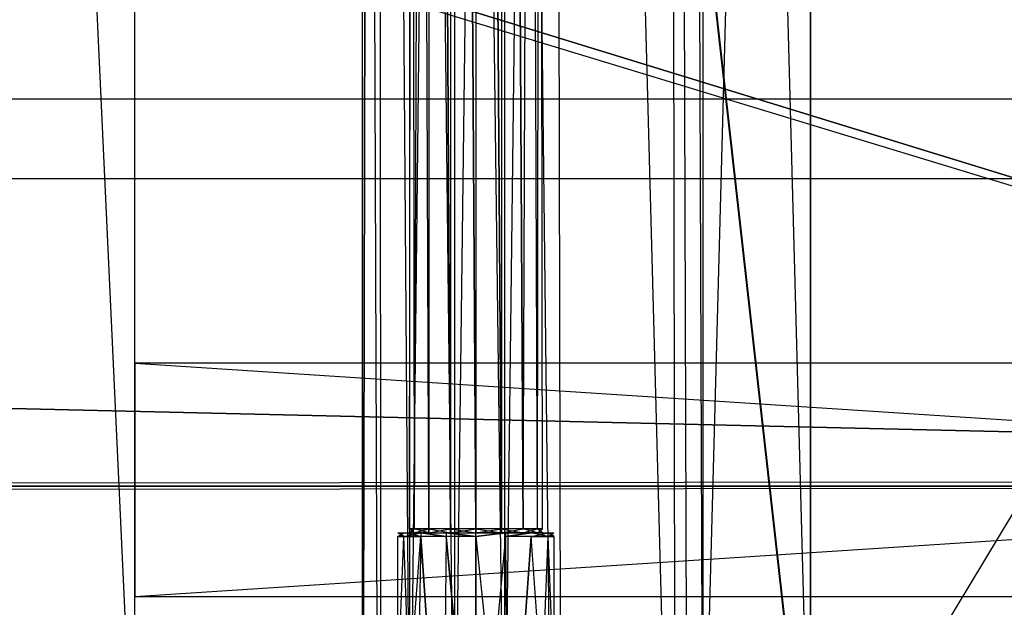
# Model space of a CAD drawing. Extents: x 0 to 1.2, y -0.5 to 0.
# Tile 28 of 40: x 0.8796 to 0.9597, y -0.4608 to -0.413. Entities that reach past the tile are written whole.
import ezdxf

# ---------------------------------------------------------------- set-up
doc = ezdxf.new("R2010")
doc.units = 0
for name, color, linetype in [('L10_KORPUS_LEGATO_TV_X_2920__Y_', 7, 'CONTINUOUS'), ('L22_PLATTE_LEGATO_0_N_B21500___', 7, 'CONTINUOUS'), ('L2_KORPUS_LEGATO_BO_X_11620__Y_', 7, 'CONTINUOUS'), ('L41_DRAWERBOX_LEGATO_REL_6_X_36', 7, 'CONTINUOUS'), ('L43_DRAWERBOX_LEGATO_REL_4_X_13', 7, 'CONTINUOUS'), ('L44_DRAWERBOX_LEGATO_REL_3_X_19', 7, 'CONTINUOUS'), ('L4_KORPUS_LEGATO_3_N_B21500____', 7, 'CONTINUOUS'), ('L50_DRAWERBOX_LEGATO_NOR_4_X_36', 7, 'CONTINUOUS'), ('L53_DRAWERBOX_LEGATO_NOR_1_X_19', 7, 'CONTINUOUS'), ('L7_KORPUS_LEGATO_0_N_B21500____', 7, 'CONTINUOUS'), ('L9_KORPUS_LEGATO_MS_X_190__Y_40', 7, 'CONTINUOUS')]:
    doc.layers.add(name, color=color, linetype=linetype)

msp = doc.modelspace()

# ---------------------------------------------------------------- linework, layer by layer
at = {"layer": 'L10_KORPUS_LEGATO_TV_X_2920__Y_', "color": 8}
for points, invisible_edges in [([(0.889, -0.440937, 0.37), (0.889, -0.459937, 0.3), (0.889, -0.459937, 0.37), (0.889, -0.440937, 0.37)], 13), ([(0.889, -0.459937, 0.3), (0.889, -0.440937, 0.37), (0.889, -0.440937, 0.3), (0.889, -0.459937, 0.3)], 14), ([(0.889, -0.440937, 0.37), (1.181, -0.440937, 0.3), (0.889, -0.440937, 0.3), (0.889, -0.440937, 0.37)], 13), ([(1.181, -0.440937, 0.3), (0.889, -0.440937, 0.37), (1.181, -0.440937, 0.37), (1.181, -0.440937, 0.3)], 14), ([(1.181, -0.440937, 0.3), (0.889, -0.459937, 0.3), (0.889, -0.440937, 0.3), (1.181, -0.440937, 0.3)], 13), ([(0.889, -0.459937, 0.3), (1.181, -0.440937, 0.3), (1.181, -0.459937, 0.3), (0.889, -0.459937, 0.3)], 14), ([(1.181, -0.459937, 0.37), (0.889, -0.440937, 0.37), (0.889, -0.459937, 0.37), (1.181, -0.459937, 0.37)], 13), ([(0.889, -0.440937, 0.37), (1.181, -0.459937, 0.37), (1.181, -0.440937, 0.37), (0.889, -0.440937, 0.37)], 14), ([(1.181, -0.459937, 0.3), (0.889, -0.459937, 0.37), (0.889, -0.459937, 0.3), (1.181, -0.459937, 0.3)], 13), ([(0.889, -0.459937, 0.37), (1.181, -0.459937, 0.3), (1.181, -0.459937, 0.37), (0.889, -0.459937, 0.37)], 14)]:
    msp.add_3dface(points, dxfattribs=dict(at, invisible_edges=invisible_edges))
at = {"layer": 'L22_PLATTE_LEGATO_0_N_B21500___', "color": 8}
for points, invisible_edges in [([(0.907708, -0.409596, 0.55), (1.199336, -0.499312, 0.55), (0.907708, -0.000599, 0.55), (0.907708, -0.409596, 0.55)], 10), ([(0.907708, -0.000599, 0.55), (1.199336, -0.499312, 0.55), (0.907902, -0.000599, 0.55), (0.907708, -0.000599, 0.55)], 13), ([(0.907902, -0.000599, 0.55), (1.199336, -0.499312, 0.55), (1.198906, -0.00063, 0.55), (0.907902, -0.000599, 0.55)], 14), ([(1.149194, -0.45042, 0.510205), (0.908034, -0.395145, 0.510205), (0.908295, -0.000515, 0.510205), (1.149194, -0.45042, 0.510205)], 13), ([(1.149194, -0.45042, 0.510205), (0.908295, -0.000515, 0.510205), (1.149808, -0.000515, 0.510205), (1.149194, -0.45042, 0.510205)], 10), ([(0.907325, -0.395145, 0.510205), (0.600121, -0.45042, 0.510205), (0.600121, -0.395145, 0.510205), (0.907325, -0.395145, 0.510205)], 10), ([(0.600121, -0.45042, 0.510205), (0.907325, -0.395145, 0.510205), (1.149194, -0.45042, 0.510205), (0.600121, -0.45042, 0.510205)], 13), ([(1.149194, -0.45042, 0.510205), (0.907325, -0.395145, 0.510205), (0.908034, -0.395145, 0.510205), (1.149194, -0.45042, 0.510205)], 10), ([(0.907708, -0.410479, 0.55), (1.199336, -0.499312, 0.55), (0.907708, -0.409596, 0.55), (0.907708, -0.410479, 0.55)], 13), ([(0.907519, -0.499312, 0.55), (0.600121, -0.410479, 0.55), (0.600121, -0.499312, 0.55), (0.907519, -0.499312, 0.55)], 13), ([(0.600121, -0.410479, 0.55), (0.907519, -0.499312, 0.55), (0.907325, -0.410479, 0.55), (0.600121, -0.410479, 0.55)], 10), ([(0.907325, -0.410479, 0.55), (0.907519, -0.499312, 0.55), (0.907708, -0.410479, 0.55), (0.907325, -0.410479, 0.55)], 13), ([(0.907708, -0.410479, 0.55), (0.907519, -0.499312, 0.55), (1.199336, -0.499312, 0.55), (0.907708, -0.410479, 0.55)], 10), ([(1.149194, -0.45042, 0.510205), (0.600121, -0.450935, 0.510205), (0.600121, -0.45042, 0.510205), (1.149194, -0.45042, 0.510205)], 13), ([(0.600121, -0.450935, 0.510205), (1.149194, -0.45042, 0.510205), (1.149194, -0.450935, 0.510205), (0.600121, -0.450935, 0.510205)], 14), ([(1.149194, -0.450935, 0.510205), (0.600121, -0.451451, 0.510552), (0.600121, -0.450935, 0.510205), (1.149194, -0.450935, 0.510205)], 13), ([(0.600121, -0.451451, 0.510552), (1.149194, -0.450935, 0.510205), (1.149715, -0.451451, 0.510552), (0.600121, -0.451451, 0.510552)], 14), ([(1.149715, -0.451451, 0.510552), (0.600121, -0.499768, 0.543077), (0.600121, -0.451451, 0.510552), (1.149715, -0.451451, 0.510552)], 13), ([(0.600121, -0.499768, 0.543077), (1.149715, -0.451451, 0.510552), (1.198595, -0.499768, 0.543077), (0.600121, -0.499768, 0.543077)], 14)]:
    msp.add_3dface(points, dxfattribs=dict(at, invisible_edges=invisible_edges))
at = {"layer": 'L2_KORPUS_LEGATO_BO_X_11620__Y_', "color": 8}
for points, invisible_edges in [([(1.181, -0.479437, 0.02), (0.019, -0.069937, 0.02), (0.019, -0.479437, 0.02), (1.181, -0.479437, 0.02)], 13), ([(0.019, -0.069937, 0.02), (1.181, -0.479437, 0.02), (1.181, -0.069937, 0.02), (0.019, -0.069937, 0.02)], 14), ([(1.181, -0.069937, 0.001), (0.019, -0.479437, 0.001), (0.019, -0.069937, 0.001), (1.181, -0.069937, 0.001)], 13), ([(0.019, -0.479437, 0.001), (1.181, -0.069937, 0.001), (1.181, -0.479437, 0.001), (0.019, -0.479437, 0.001)], 14)]:
    msp.add_3dface(points, dxfattribs=dict(at, invisible_edges=invisible_edges))
at = {"layer": 'L41_DRAWERBOX_LEGATO_REL_6_X_36', "color": 8}
for points, invisible_edges in [([(0.943985, -0.480937, 0.032), (0.9075, -0.156937, 0.032), (0.9075, -0.480937, 0.032), (0.943985, -0.480937, 0.032)], 13), ([(0.9075, -0.156937, 0.032), (0.943985, -0.480937, 0.032), (0.943985, -0.156937, 0.032), (0.9075, -0.156937, 0.032)], 14), ([(0.9075, -0.156937, 0.032), (0.908786, -0.480937, 0.10758), (0.9075, -0.480937, 0.032), (0.9075, -0.156937, 0.032)], 13), ([(0.908786, -0.480937, 0.10758), (0.9075, -0.156937, 0.032), (0.908786, -0.156937, 0.10758), (0.908786, -0.480937, 0.10758)], 14), ([(0.908786, -0.156937, 0.10758), (0.909033, -0.480937, 0.110955), (0.908786, -0.480937, 0.10758), (0.908786, -0.156937, 0.10758)], 13), ([(0.909033, -0.480937, 0.110955), (0.908786, -0.156937, 0.10758), (0.909033, -0.156937, 0.110955), (0.909033, -0.480937, 0.110955)], 14), ([(0.909033, -0.156937, 0.110955), (0.91138, -0.480937, 0.114232), (0.909033, -0.480937, 0.110955), (0.909033, -0.156937, 0.110955)], 13), ([(0.91138, -0.480937, 0.114232), (0.909033, -0.156937, 0.110955), (0.91138, -0.156937, 0.114232), (0.91138, -0.480937, 0.114232)], 14), ([(0.91138, -0.156937, 0.114232), (0.915026, -0.480937, 0.115948), (0.91138, -0.480937, 0.114232), (0.91138, -0.156937, 0.114232)], 13), ([(0.915026, -0.480937, 0.115948), (0.91138, -0.156937, 0.114232), (0.915026, -0.156937, 0.115948), (0.915026, -0.480937, 0.115948)], 14), ([(0.915026, -0.156937, 0.115948), (0.919089, -0.480937, 0.115998), (0.915026, -0.480937, 0.115948), (0.915026, -0.156937, 0.115948)], 13), ([(0.919089, -0.480937, 0.115998), (0.915026, -0.156937, 0.115948), (0.919089, -0.156937, 0.115998), (0.919089, -0.480937, 0.115998)], 14), ([(0.919089, -0.156937, 0.115998), (0.922928, -0.480937, 0.114666), (0.919089, -0.480937, 0.115998), (0.919089, -0.156937, 0.115998)], 13), ([(0.922928, -0.480937, 0.114666), (0.919089, -0.156937, 0.115998), (0.922928, -0.156937, 0.114666), (0.922928, -0.480937, 0.114666)], 14), ([(0.922928, -0.156937, 0.114666), (0.92368, -0.480937, 0.113598), (0.922928, -0.480937, 0.114666), (0.922928, -0.156937, 0.114666)], 13), ([(0.92368, -0.480937, 0.113598), (0.922928, -0.156937, 0.114666), (0.92368, -0.156937, 0.113598), (0.92368, -0.480937, 0.113598)], 14), ([(0.92368, -0.156937, 0.113598), (0.932389, -0.480937, 0.060646), (0.92368, -0.480937, 0.113598), (0.92368, -0.156937, 0.113598)], 13), ([(0.932389, -0.480937, 0.060646), (0.92368, -0.156937, 0.113598), (0.932389, -0.156937, 0.060646), (0.932389, -0.480937, 0.060646)], 14), ([(0.932389, -0.156937, 0.060646), (0.93297, -0.480937, 0.058607), (0.932389, -0.480937, 0.060646), (0.932389, -0.156937, 0.060646)], 13), ([(0.93297, -0.480937, 0.058607), (0.932389, -0.156937, 0.060646), (0.93297, -0.156937, 0.058607), (0.93297, -0.480937, 0.058607)], 14), ([(0.93297, -0.156937, 0.058607), (0.933933, -0.480937, 0.056719), (0.93297, -0.480937, 0.058607), (0.93297, -0.156937, 0.058607)], 13), ([(0.933933, -0.480937, 0.056719), (0.93297, -0.156937, 0.058607), (0.933933, -0.156937, 0.056719), (0.933933, -0.480937, 0.056719)], 14), ([(0.933933, -0.156937, 0.056719), (0.935241, -0.480937, 0.055052), (0.933933, -0.480937, 0.056719), (0.933933, -0.156937, 0.056719)], 13), ([(0.935241, -0.480937, 0.055052), (0.933933, -0.156937, 0.056719), (0.935241, -0.156937, 0.055052), (0.935241, -0.480937, 0.055052)], 14), ([(0.935241, -0.156937, 0.055052), (0.943985, -0.480937, 0.048743), (0.935241, -0.480937, 0.055052), (0.935241, -0.156937, 0.055052)], 13), ([(0.943985, -0.480937, 0.048743), (0.935241, -0.156937, 0.055052), (0.943985, -0.156937, 0.048743), (0.943985, -0.480937, 0.048743)], 14), ([(0.943985, -0.156937, 0.048743), (0.943985, -0.480937, 0.032), (0.943985, -0.480937, 0.048743), (0.943985, -0.156937, 0.048743)], 13), ([(0.943985, -0.480937, 0.032), (0.943985, -0.156937, 0.048743), (0.943985, -0.156937, 0.032), (0.943985, -0.480937, 0.032)], 14)]:
    msp.add_3dface(points, dxfattribs=dict(at, invisible_edges=invisible_edges))
at = {"layer": 'L43_DRAWERBOX_LEGATO_REL_4_X_13', "color": 8}
for points, invisible_edges in [([(0.911331, -0.144461, 0.1666), (0.911743, -0.454424, 0.168674), (0.911331, -0.454424, 0.1666), (0.911331, -0.144461, 0.1666)], 13), ([(0.911743, -0.454424, 0.168674), (0.911331, -0.144461, 0.1666), (0.911743, -0.144461, 0.168674), (0.911743, -0.454424, 0.168674)], 14), ([(0.911743, -0.144461, 0.164526), (0.911331, -0.454424, 0.1666), (0.911743, -0.454424, 0.164526), (0.911743, -0.144461, 0.164526)], 13), ([(0.911331, -0.454424, 0.1666), (0.911743, -0.144461, 0.164526), (0.911331, -0.144461, 0.1666), (0.911331, -0.454424, 0.1666)], 14), ([(0.911743, -0.144461, 0.168674), (0.912918, -0.454424, 0.170432), (0.911743, -0.454424, 0.168674), (0.911743, -0.144461, 0.168674)], 13), ([(0.912918, -0.454424, 0.170432), (0.911743, -0.144461, 0.168674), (0.912918, -0.144461, 0.170432), (0.912918, -0.454424, 0.170432)], 14), ([(0.912918, -0.144461, 0.162768), (0.911743, -0.454424, 0.164526), (0.912918, -0.454424, 0.162768), (0.912918, -0.144461, 0.162768)], 13), ([(0.911743, -0.454424, 0.164526), (0.912918, -0.144461, 0.162768), (0.911743, -0.144461, 0.164526), (0.911743, -0.454424, 0.164526)], 14), ([(0.912918, -0.144461, 0.170432), (0.914676, -0.454424, 0.171607), (0.912918, -0.454424, 0.170432), (0.912918, -0.144461, 0.170432)], 13), ([(0.914676, -0.454424, 0.171607), (0.912918, -0.144461, 0.170432), (0.914676, -0.144461, 0.171607), (0.914676, -0.454424, 0.171607)], 14), ([(0.914676, -0.454424, 0.161593), (0.912918, -0.144461, 0.162768), (0.912918, -0.454424, 0.162768), (0.914676, -0.454424, 0.161593)], 13), ([(0.912918, -0.144461, 0.162768), (0.914676, -0.454424, 0.161593), (0.914676, -0.144461, 0.161593), (0.912918, -0.144461, 0.162768)], 14), ([(0.914676, -0.144461, 0.171607), (0.91675, -0.454424, 0.172019), (0.914676, -0.454424, 0.171607), (0.914676, -0.144461, 0.171607)], 13), ([(0.91675, -0.454424, 0.172019), (0.914676, -0.144461, 0.171607), (0.91675, -0.144461, 0.172019), (0.91675, -0.454424, 0.172019)], 14), ([(0.91675, -0.454424, 0.161181), (0.914676, -0.144461, 0.161593), (0.914676, -0.454424, 0.161593), (0.91675, -0.454424, 0.161181)], 13), ([(0.914676, -0.144461, 0.161593), (0.91675, -0.454424, 0.161181), (0.91675, -0.144461, 0.161181), (0.914676, -0.144461, 0.161593)], 14), ([(0.918824, -0.454424, 0.161593), (0.91675, -0.144461, 0.161181), (0.91675, -0.454424, 0.161181), (0.918824, -0.454424, 0.161593)], 13), ([(0.91675, -0.144461, 0.161181), (0.918824, -0.454424, 0.161593), (0.918824, -0.144461, 0.161593), (0.91675, -0.144461, 0.161181)], 14), ([(0.91675, -0.144461, 0.172019), (0.918824, -0.454424, 0.171607), (0.91675, -0.454424, 0.172019), (0.91675, -0.144461, 0.172019)], 13), ([(0.918824, -0.454424, 0.171607), (0.91675, -0.144461, 0.172019), (0.918824, -0.144461, 0.171607), (0.918824, -0.454424, 0.171607)], 14), ([(0.920582, -0.454424, 0.162768), (0.918824, -0.144461, 0.161593), (0.918824, -0.454424, 0.161593), (0.920582, -0.454424, 0.162768)], 13), ([(0.918824, -0.144461, 0.161593), (0.920582, -0.454424, 0.162768), (0.920582, -0.144461, 0.162768), (0.918824, -0.144461, 0.161593)], 14), ([(0.918824, -0.144461, 0.171607), (0.920582, -0.454424, 0.170432), (0.918824, -0.454424, 0.171607), (0.918824, -0.144461, 0.171607)], 13), ([(0.920582, -0.454424, 0.170432), (0.918824, -0.144461, 0.171607), (0.920582, -0.144461, 0.170432), (0.920582, -0.454424, 0.170432)], 14), ([(0.921757, -0.144461, 0.164526), (0.920582, -0.454424, 0.162768), (0.921757, -0.454424, 0.164526), (0.921757, -0.144461, 0.164526)], 13), ([(0.920582, -0.454424, 0.162768), (0.921757, -0.144461, 0.164526), (0.920582, -0.144461, 0.162768), (0.920582, -0.454424, 0.162768)], 14), ([(0.920582, -0.144461, 0.170432), (0.921757, -0.454424, 0.168674), (0.920582, -0.454424, 0.170432), (0.920582, -0.144461, 0.170432)], 13), ([(0.921757, -0.454424, 0.168674), (0.920582, -0.144461, 0.170432), (0.921757, -0.144461, 0.168674), (0.921757, -0.454424, 0.168674)], 14), ([(0.92217, -0.144461, 0.1666), (0.921757, -0.454424, 0.164526), (0.92217, -0.454424, 0.1666), (0.92217, -0.144461, 0.1666)], 13), ([(0.921757, -0.454424, 0.164526), (0.92217, -0.144461, 0.1666), (0.921757, -0.144461, 0.164526), (0.921757, -0.454424, 0.164526)], 14), ([(0.921757, -0.144461, 0.168674), (0.92217, -0.454424, 0.1666), (0.921757, -0.454424, 0.168674), (0.921757, -0.144461, 0.168674)], 13), ([(0.92217, -0.454424, 0.1666), (0.921757, -0.144461, 0.168674), (0.92217, -0.144461, 0.1666), (0.92217, -0.454424, 0.1666)], 14), ([(0.910397, -0.455042, 0.1666), (0.910341, -0.481236, 0.169255), (0.909813, -0.481236, 0.1666), (0.910397, -0.455042, 0.1666)], 13), ([(0.91088, -0.455042, 0.164169), (0.909813, -0.481236, 0.1666), (0.910341, -0.481236, 0.163945), (0.91088, -0.455042, 0.164169)], 13), ([(0.909813, -0.481236, 0.1666), (0.91088, -0.455042, 0.164169), (0.910397, -0.455042, 0.1666), (0.909813, -0.481236, 0.1666)], 14), ([(0.910341, -0.481236, 0.169255), (0.910397, -0.455042, 0.1666), (0.91088, -0.455042, 0.169031), (0.910341, -0.481236, 0.169255)], 14), ([(0.91088, -0.455042, 0.169031), (0.911845, -0.481236, 0.171505), (0.910341, -0.481236, 0.169255), (0.91088, -0.455042, 0.169031)], 13), ([(0.912258, -0.455042, 0.162107), (0.910341, -0.481236, 0.163945), (0.911845, -0.481236, 0.161695), (0.912258, -0.455042, 0.162107)], 13), ([(0.910341, -0.481236, 0.163945), (0.912258, -0.455042, 0.162107), (0.91088, -0.455042, 0.164169), (0.910341, -0.481236, 0.163945)], 14), ([(0.910887, -0.454736, 0.164171), (0.910397, -0.455042, 0.1666), (0.91088, -0.455042, 0.164169), (0.910887, -0.454736, 0.164171)], 13), ([(0.910397, -0.455042, 0.1666), (0.910887, -0.454736, 0.164171), (0.910404, -0.454736, 0.1666), (0.910397, -0.455042, 0.1666)], 14), ([(0.910404, -0.454736, 0.1666), (0.91088, -0.455042, 0.169031), (0.910397, -0.455042, 0.1666), (0.910404, -0.454736, 0.1666)], 13), ([(0.911743, -0.454736, 0.164526), (0.910404, -0.454736, 0.1666), (0.910887, -0.454736, 0.164171), (0.911743, -0.454736, 0.164526)], 13), ([(0.910404, -0.454736, 0.1666), (0.911743, -0.454736, 0.164526), (0.911331, -0.454736, 0.1666), (0.910404, -0.454736, 0.1666)], 14), ([(0.911743, -0.454736, 0.168674), (0.910404, -0.454736, 0.1666), (0.911331, -0.454736, 0.1666), (0.911743, -0.454736, 0.168674)], 13), ([(0.910404, -0.454736, 0.1666), (0.911743, -0.454736, 0.168674), (0.910887, -0.454736, 0.169029), (0.910404, -0.454736, 0.1666)], 14), ([(0.91088, -0.455042, 0.169031), (0.910404, -0.454736, 0.1666), (0.910887, -0.454736, 0.169029), (0.91088, -0.455042, 0.169031)], 14), ([(0.912262, -0.454736, 0.162112), (0.91088, -0.455042, 0.164169), (0.912258, -0.455042, 0.162107), (0.912262, -0.454736, 0.162112)], 13), ([(0.91088, -0.455042, 0.164169), (0.912262, -0.454736, 0.162112), (0.910887, -0.454736, 0.164171), (0.91088, -0.455042, 0.164169)], 14), ([(0.910887, -0.454736, 0.169029), (0.912258, -0.455042, 0.171093), (0.91088, -0.455042, 0.169031), (0.910887, -0.454736, 0.169029)], 13), ([(0.911845, -0.481236, 0.171505), (0.91088, -0.455042, 0.169031), (0.912258, -0.455042, 0.171093), (0.911845, -0.481236, 0.171505)], 14), ([(0.912918, -0.454736, 0.170432), (0.910887, -0.454736, 0.169029), (0.911743, -0.454736, 0.168674), (0.912918, -0.454736, 0.170432)], 13), ([(0.910887, -0.454736, 0.169029), (0.912918, -0.454736, 0.170432), (0.912262, -0.454736, 0.171088), (0.910887, -0.454736, 0.169029)], 14), ([(0.912918, -0.454736, 0.162768), (0.910887, -0.454736, 0.164171), (0.912262, -0.454736, 0.162112), (0.912918, -0.454736, 0.162768)], 13), ([(0.910887, -0.454736, 0.164171), (0.912918, -0.454736, 0.162768), (0.911743, -0.454736, 0.164526), (0.910887, -0.454736, 0.164171)], 14), ([(0.912258, -0.455042, 0.171093), (0.910887, -0.454736, 0.169029), (0.912262, -0.454736, 0.171088), (0.912258, -0.455042, 0.171093)], 14), ([(0.911743, -0.454424, 0.164526), (0.911331, -0.454736, 0.1666), (0.911743, -0.454736, 0.164526), (0.911743, -0.454424, 0.164526)], 13), ([(0.911331, -0.454736, 0.1666), (0.911743, -0.454424, 0.164526), (0.911331, -0.454424, 0.1666), (0.911331, -0.454736, 0.1666)], 14), ([(0.911331, -0.454424, 0.1666), (0.911743, -0.454736, 0.168674), (0.911331, -0.454736, 0.1666), (0.911331, -0.454424, 0.1666)], 13), ([(0.911743, -0.454736, 0.168674), (0.911331, -0.454424, 0.1666), (0.911743, -0.454424, 0.168674), (0.911743, -0.454736, 0.168674)], 14), ([(0.912918, -0.454424, 0.162768), (0.911743, -0.454736, 0.164526), (0.912918, -0.454736, 0.162768), (0.912918, -0.454424, 0.162768)], 13), ([(0.911743, -0.454736, 0.164526), (0.912918, -0.454424, 0.162768), (0.911743, -0.454424, 0.164526), (0.911743, -0.454736, 0.164526)], 14), ([(0.911743, -0.454424, 0.168674), (0.912918, -0.454736, 0.170432), (0.911743, -0.454736, 0.168674), (0.911743, -0.454424, 0.168674)], 13), ([(0.912918, -0.454736, 0.170432), (0.911743, -0.454424, 0.168674), (0.912918, -0.454424, 0.170432), (0.912918, -0.454736, 0.170432)], 14), ([(0.912258, -0.455042, 0.171093), (0.914095, -0.481236, 0.173009), (0.911845, -0.481236, 0.171505), (0.912258, -0.455042, 0.171093)], 13), ([(0.914095, -0.481236, 0.160191), (0.912258, -0.455042, 0.162107), (0.911845, -0.481236, 0.161695), (0.914095, -0.481236, 0.160191)], 13), ([(0.914319, -0.455042, 0.16073), (0.912262, -0.454736, 0.162112), (0.912258, -0.455042, 0.162107), (0.914319, -0.455042, 0.16073)], 13), ([(0.912262, -0.454736, 0.171088), (0.914319, -0.455042, 0.17247), (0.912258, -0.455042, 0.171093), (0.912262, -0.454736, 0.171088)], 13), ([(0.914095, -0.481236, 0.173009), (0.912258, -0.455042, 0.171093), (0.914319, -0.455042, 0.17247), (0.914095, -0.481236, 0.173009)], 14), ([(0.912258, -0.455042, 0.162107), (0.914095, -0.481236, 0.160191), (0.914319, -0.455042, 0.16073), (0.912258, -0.455042, 0.162107)], 14), ([(0.914676, -0.454736, 0.171607), (0.912262, -0.454736, 0.171088), (0.912918, -0.454736, 0.170432), (0.914676, -0.454736, 0.171607)], 13), ([(0.912262, -0.454736, 0.171088), (0.914676, -0.454736, 0.171607), (0.914321, -0.454736, 0.172464), (0.912262, -0.454736, 0.171088)], 14), ([(0.914676, -0.454736, 0.161593), (0.912262, -0.454736, 0.162112), (0.914321, -0.454736, 0.160736), (0.914676, -0.454736, 0.161593)], 13), ([(0.912262, -0.454736, 0.162112), (0.914676, -0.454736, 0.161593), (0.912918, -0.454736, 0.162768), (0.912262, -0.454736, 0.162112)], 14), ([(0.912262, -0.454736, 0.162112), (0.914319, -0.455042, 0.16073), (0.914321, -0.454736, 0.160736), (0.912262, -0.454736, 0.162112)], 14), ([(0.914319, -0.455042, 0.17247), (0.912262, -0.454736, 0.171088), (0.914321, -0.454736, 0.172464), (0.914319, -0.455042, 0.17247)], 14), ([(0.914676, -0.454736, 0.161593), (0.912918, -0.454424, 0.162768), (0.912918, -0.454736, 0.162768), (0.914676, -0.454736, 0.161593)], 13), ([(0.912918, -0.454424, 0.162768), (0.914676, -0.454736, 0.161593), (0.914676, -0.454424, 0.161593), (0.912918, -0.454424, 0.162768)], 14), ([(0.914676, -0.454424, 0.171607), (0.912918, -0.454736, 0.170432), (0.912918, -0.454424, 0.170432), (0.914676, -0.454424, 0.171607)], 13), ([(0.912918, -0.454736, 0.170432), (0.914676, -0.454424, 0.171607), (0.914676, -0.454736, 0.171607), (0.912918, -0.454736, 0.170432)], 14), ([(0.91675, -0.481236, 0.159663), (0.914319, -0.455042, 0.16073), (0.914095, -0.481236, 0.160191), (0.91675, -0.481236, 0.159663)], 13), ([(0.914319, -0.455042, 0.17247), (0.91675, -0.481236, 0.173537), (0.914095, -0.481236, 0.173009), (0.914319, -0.455042, 0.17247)], 13), ([(0.914321, -0.454736, 0.172464), (0.91675, -0.455042, 0.172953), (0.914319, -0.455042, 0.17247), (0.914321, -0.454736, 0.172464)], 13), ([(0.91675, -0.455042, 0.160247), (0.914321, -0.454736, 0.160736), (0.914319, -0.455042, 0.16073), (0.91675, -0.455042, 0.160247)], 13), ([(0.914319, -0.455042, 0.16073), (0.91675, -0.481236, 0.159663), (0.91675, -0.455042, 0.160247), (0.914319, -0.455042, 0.16073)], 14), ([(0.91675, -0.481236, 0.173537), (0.914319, -0.455042, 0.17247), (0.91675, -0.455042, 0.172953), (0.91675, -0.481236, 0.173537)], 14), ([(0.91675, -0.454736, 0.161181), (0.914321, -0.454736, 0.160736), (0.91675, -0.454736, 0.160253), (0.91675, -0.454736, 0.161181)], 13), ([(0.914321, -0.454736, 0.160736), (0.91675, -0.454736, 0.161181), (0.914676, -0.454736, 0.161593), (0.914321, -0.454736, 0.160736)], 14), ([(0.91675, -0.454736, 0.172019), (0.914321, -0.454736, 0.172464), (0.914676, -0.454736, 0.171607), (0.91675, -0.454736, 0.172019)], 13), ([(0.914321, -0.454736, 0.172464), (0.91675, -0.454736, 0.172019), (0.91675, -0.454736, 0.172947), (0.914321, -0.454736, 0.172464)], 14), ([(0.91675, -0.455042, 0.172953), (0.914321, -0.454736, 0.172464), (0.91675, -0.454736, 0.172947), (0.91675, -0.455042, 0.172953)], 14), ([(0.914321, -0.454736, 0.160736), (0.91675, -0.455042, 0.160247), (0.91675, -0.454736, 0.160253), (0.914321, -0.454736, 0.160736)], 14), ([(0.91675, -0.454736, 0.161181), (0.914676, -0.454424, 0.161593), (0.914676, -0.454736, 0.161593), (0.91675, -0.454736, 0.161181)], 13), ([(0.914676, -0.454424, 0.161593), (0.91675, -0.454736, 0.161181), (0.91675, -0.454424, 0.161181), (0.914676, -0.454424, 0.161593)], 14), ([(0.91675, -0.454424, 0.172019), (0.914676, -0.454736, 0.171607), (0.914676, -0.454424, 0.171607), (0.91675, -0.454424, 0.172019)], 13), ([(0.914676, -0.454736, 0.171607), (0.91675, -0.454424, 0.172019), (0.91675, -0.454736, 0.172019), (0.914676, -0.454736, 0.171607)], 14), ([(0.918824, -0.454424, 0.171607), (0.91675, -0.454736, 0.172019), (0.91675, -0.454424, 0.172019), (0.918824, -0.454424, 0.171607)], 13), ([(0.91675, -0.454736, 0.172019), (0.918824, -0.454424, 0.171607), (0.918824, -0.454736, 0.171607), (0.91675, -0.454736, 0.172019)], 14), ([(0.918824, -0.454736, 0.161593), (0.91675, -0.454424, 0.161181), (0.91675, -0.454736, 0.161181), (0.918824, -0.454736, 0.161593)], 13), ([(0.91675, -0.454424, 0.161181), (0.918824, -0.454736, 0.161593), (0.918824, -0.454424, 0.161593), (0.91675, -0.454424, 0.161181)], 14), ([(0.919179, -0.454736, 0.160736), (0.91675, -0.454736, 0.161181), (0.91675, -0.454736, 0.160253), (0.919179, -0.454736, 0.160736)], 13), ([(0.91675, -0.454736, 0.161181), (0.919179, -0.454736, 0.160736), (0.918824, -0.454736, 0.161593), (0.91675, -0.454736, 0.161181)], 14), ([(0.919179, -0.454736, 0.172464), (0.91675, -0.454736, 0.172019), (0.918824, -0.454736, 0.171607), (0.919179, -0.454736, 0.172464)], 13), ([(0.91675, -0.454736, 0.172019), (0.919179, -0.454736, 0.172464), (0.91675, -0.454736, 0.172947), (0.91675, -0.454736, 0.172019)], 14), ([(0.919179, -0.454736, 0.172464), (0.91675, -0.455042, 0.172953), (0.91675, -0.454736, 0.172947), (0.919179, -0.454736, 0.172464)], 13), ([(0.91675, -0.455042, 0.172953), (0.919179, -0.454736, 0.172464), (0.919182, -0.455042, 0.17247), (0.91675, -0.455042, 0.172953)], 14), ([(0.91675, -0.455042, 0.160247), (0.919179, -0.454736, 0.160736), (0.91675, -0.454736, 0.160253), (0.91675, -0.455042, 0.160247)], 13), ([(0.919179, -0.454736, 0.160736), (0.91675, -0.455042, 0.160247), (0.919182, -0.455042, 0.16073), (0.919179, -0.454736, 0.160736)], 14), ([(0.919405, -0.481236, 0.160191), (0.91675, -0.455042, 0.160247), (0.91675, -0.481236, 0.159663), (0.919405, -0.481236, 0.160191)], 13), ([(0.91675, -0.455042, 0.160247), (0.919405, -0.481236, 0.160191), (0.919182, -0.455042, 0.16073), (0.91675, -0.455042, 0.160247)], 14), ([(0.919182, -0.455042, 0.17247), (0.91675, -0.481236, 0.173537), (0.91675, -0.455042, 0.172953), (0.919182, -0.455042, 0.17247)], 13), ([(0.91675, -0.481236, 0.173537), (0.919182, -0.455042, 0.17247), (0.919405, -0.481236, 0.173009), (0.91675, -0.481236, 0.173537)], 14), ([(0.920582, -0.454424, 0.170432), (0.918824, -0.454736, 0.171607), (0.918824, -0.454424, 0.171607), (0.920582, -0.454424, 0.170432)], 13), ([(0.918824, -0.454736, 0.171607), (0.920582, -0.454424, 0.170432), (0.920582, -0.454736, 0.170432), (0.918824, -0.454736, 0.171607)], 14), ([(0.920582, -0.454736, 0.162768), (0.918824, -0.454424, 0.161593), (0.918824, -0.454736, 0.161593), (0.920582, -0.454736, 0.162768)], 13), ([(0.918824, -0.454424, 0.161593), (0.920582, -0.454736, 0.162768), (0.920582, -0.454424, 0.162768), (0.918824, -0.454424, 0.161593)], 14), ([(0.921238, -0.454736, 0.162112), (0.918824, -0.454736, 0.161593), (0.919179, -0.454736, 0.160736), (0.921238, -0.454736, 0.162112)], 13), ([(0.918824, -0.454736, 0.161593), (0.921238, -0.454736, 0.162112), (0.920582, -0.454736, 0.162768), (0.918824, -0.454736, 0.161593)], 14), ([(0.921238, -0.454736, 0.171088), (0.918824, -0.454736, 0.171607), (0.920582, -0.454736, 0.170432), (0.921238, -0.454736, 0.171088)], 13), ([(0.918824, -0.454736, 0.171607), (0.921238, -0.454736, 0.171088), (0.919179, -0.454736, 0.172464), (0.918824, -0.454736, 0.171607)], 14), ([(0.921238, -0.454736, 0.171088), (0.919182, -0.455042, 0.17247), (0.919179, -0.454736, 0.172464), (0.921238, -0.454736, 0.171088)], 13), ([(0.919182, -0.455042, 0.16073), (0.921238, -0.454736, 0.162112), (0.919179, -0.454736, 0.160736), (0.919182, -0.455042, 0.16073)], 13), ([(0.919182, -0.455042, 0.17247), (0.921238, -0.454736, 0.171088), (0.921243, -0.455042, 0.171093), (0.919182, -0.455042, 0.17247)], 14), ([(0.921238, -0.454736, 0.162112), (0.919182, -0.455042, 0.16073), (0.921243, -0.455042, 0.162107), (0.921238, -0.454736, 0.162112)], 14), ([(0.919405, -0.481236, 0.160191), (0.921243, -0.455042, 0.162107), (0.919182, -0.455042, 0.16073), (0.919405, -0.481236, 0.160191)], 13), ([(0.921243, -0.455042, 0.171093), (0.919405, -0.481236, 0.173009), (0.919182, -0.455042, 0.17247), (0.921243, -0.455042, 0.171093)], 13), ([(0.921243, -0.455042, 0.162107), (0.919405, -0.481236, 0.160191), (0.921656, -0.481236, 0.161695), (0.921243, -0.455042, 0.162107)], 14), ([(0.919405, -0.481236, 0.173009), (0.921243, -0.455042, 0.171093), (0.921656, -0.481236, 0.171505), (0.919405, -0.481236, 0.173009)], 14), ([(0.920582, -0.454424, 0.170432), (0.921757, -0.454736, 0.168674), (0.920582, -0.454736, 0.170432), (0.920582, -0.454424, 0.170432)], 13), ([(0.921757, -0.454736, 0.168674), (0.920582, -0.454424, 0.170432), (0.921757, -0.454424, 0.168674), (0.921757, -0.454736, 0.168674)], 14), ([(0.921757, -0.454424, 0.164526), (0.920582, -0.454736, 0.162768), (0.921757, -0.454736, 0.164526), (0.921757, -0.454424, 0.164526)], 13), ([(0.920582, -0.454736, 0.162768), (0.921757, -0.454424, 0.164526), (0.920582, -0.454424, 0.162768), (0.920582, -0.454736, 0.162768)], 14), ([(0.922614, -0.454736, 0.164171), (0.920582, -0.454736, 0.162768), (0.921238, -0.454736, 0.162112), (0.922614, -0.454736, 0.164171)], 13), ([(0.920582, -0.454736, 0.162768), (0.922614, -0.454736, 0.164171), (0.921757, -0.454736, 0.164526), (0.920582, -0.454736, 0.162768)], 14), ([(0.922614, -0.454736, 0.169029), (0.920582, -0.454736, 0.170432), (0.921757, -0.454736, 0.168674), (0.922614, -0.454736, 0.169029)], 13), ([(0.920582, -0.454736, 0.170432), (0.922614, -0.454736, 0.169029), (0.921238, -0.454736, 0.171088), (0.920582, -0.454736, 0.170432)], 14), ([(0.921243, -0.455042, 0.162107), (0.922614, -0.454736, 0.164171), (0.921238, -0.454736, 0.162112), (0.921243, -0.455042, 0.162107)], 14), ([(0.921238, -0.454736, 0.171088), (0.92262, -0.455042, 0.169031), (0.921243, -0.455042, 0.171093), (0.921238, -0.454736, 0.171088)], 13), ([(0.92262, -0.455042, 0.169031), (0.921238, -0.454736, 0.171088), (0.922614, -0.454736, 0.169029), (0.92262, -0.455042, 0.169031)], 14), ([(0.922614, -0.454736, 0.164171), (0.921243, -0.455042, 0.162107), (0.92262, -0.455042, 0.164169), (0.922614, -0.454736, 0.164171)], 13), ([(0.921243, -0.455042, 0.171093), (0.923159, -0.481236, 0.169255), (0.921656, -0.481236, 0.171505), (0.921243, -0.455042, 0.171093)], 13), ([(0.923159, -0.481236, 0.169255), (0.921243, -0.455042, 0.171093), (0.92262, -0.455042, 0.169031), (0.923159, -0.481236, 0.169255)], 14), ([(0.921656, -0.481236, 0.161695), (0.92262, -0.455042, 0.164169), (0.921243, -0.455042, 0.162107), (0.921656, -0.481236, 0.161695)], 14), ([(0.92262, -0.455042, 0.164169), (0.921656, -0.481236, 0.161695), (0.923159, -0.481236, 0.163945), (0.92262, -0.455042, 0.164169)], 13), ([(0.921757, -0.454424, 0.168674), (0.92217, -0.454736, 0.1666), (0.921757, -0.454736, 0.168674), (0.921757, -0.454424, 0.168674)], 13), ([(0.92217, -0.454736, 0.1666), (0.921757, -0.454424, 0.168674), (0.92217, -0.454424, 0.1666), (0.92217, -0.454736, 0.1666)], 14), ([(0.92217, -0.454424, 0.1666), (0.921757, -0.454736, 0.164526), (0.92217, -0.454736, 0.1666), (0.92217, -0.454424, 0.1666)], 13), ([(0.921757, -0.454736, 0.164526), (0.92217, -0.454424, 0.1666), (0.921757, -0.454424, 0.164526), (0.921757, -0.454736, 0.164526)], 14), ([(0.923097, -0.454736, 0.1666), (0.921757, -0.454736, 0.164526), (0.922614, -0.454736, 0.164171), (0.923097, -0.454736, 0.1666)], 13), ([(0.921757, -0.454736, 0.164526), (0.923097, -0.454736, 0.1666), (0.92217, -0.454736, 0.1666), (0.921757, -0.454736, 0.164526)], 14), ([(0.92217, -0.454736, 0.1666), (0.922614, -0.454736, 0.169029), (0.921757, -0.454736, 0.168674), (0.92217, -0.454736, 0.1666)], 14), ([(0.922614, -0.454736, 0.169029), (0.92217, -0.454736, 0.1666), (0.923097, -0.454736, 0.1666), (0.922614, -0.454736, 0.169029)], 13), ([(0.92262, -0.455042, 0.164169), (0.923097, -0.454736, 0.1666), (0.922614, -0.454736, 0.164171), (0.92262, -0.455042, 0.164169)], 14), ([(0.922614, -0.454736, 0.169029), (0.923104, -0.455042, 0.1666), (0.92262, -0.455042, 0.169031), (0.922614, -0.454736, 0.169029)], 13), ([(0.923104, -0.455042, 0.1666), (0.922614, -0.454736, 0.169029), (0.923097, -0.454736, 0.1666), (0.923104, -0.455042, 0.1666)], 14), ([(0.923097, -0.454736, 0.1666), (0.92262, -0.455042, 0.164169), (0.923104, -0.455042, 0.1666), (0.923097, -0.454736, 0.1666)], 13), ([(0.92262, -0.455042, 0.169031), (0.923688, -0.481236, 0.1666), (0.923159, -0.481236, 0.169255), (0.92262, -0.455042, 0.169031)], 13), ([(0.923688, -0.481236, 0.1666), (0.92262, -0.455042, 0.169031), (0.923104, -0.455042, 0.1666), (0.923688, -0.481236, 0.1666)], 14), ([(0.923159, -0.481236, 0.163945), (0.923104, -0.455042, 0.1666), (0.92262, -0.455042, 0.164169), (0.923159, -0.481236, 0.163945)], 14), ([(0.923104, -0.455042, 0.1666), (0.923159, -0.481236, 0.163945), (0.923688, -0.481236, 0.1666), (0.923104, -0.455042, 0.1666)], 13)]:
    msp.add_3dface(points, dxfattribs=dict(at, invisible_edges=invisible_edges))
at = {"layer": 'L44_DRAWERBOX_LEGATO_REL_3_X_19', "color": 8}
for points, invisible_edges in [([(1.139515, -0.480937, 0.048), (0.943985, -0.156936, 0.048), (0.943985, -0.480937, 0.048), (1.139515, -0.480937, 0.048)], 13), ([(0.943985, -0.156936, 0.048), (1.139515, -0.480937, 0.048), (1.139515, -0.156936, 0.048), (0.943985, -0.156936, 0.048)], 14), ([(0.943985, -0.156936, 0.048), (0.943985, -0.480937, 0.032), (0.943985, -0.480937, 0.048), (0.943985, -0.156936, 0.048)], 13), ([(0.943985, -0.480937, 0.032), (0.943985, -0.156936, 0.048), (0.943985, -0.156937, 0.032), (0.943985, -0.480937, 0.032)], 14), ([(0.943985, -0.156937, 0.032), (1.139515, -0.480937, 0.032), (0.943985, -0.480937, 0.032), (0.943985, -0.156937, 0.032)], 13), ([(1.139515, -0.480937, 0.032), (0.943985, -0.156937, 0.032), (1.139515, -0.156937, 0.032), (1.139515, -0.480937, 0.032)], 14)]:
    msp.add_3dface(points, dxfattribs=dict(at, invisible_edges=invisible_edges))
at = {"layer": 'L4_KORPUS_LEGATO_3_N_B21500____', "color": 8}
for points, invisible_edges in [([(0.019, -0.479437, 0.483), (0.079, -0.419437, 0.483), (1.181, -0.479437, 0.483), (0.019, -0.479437, 0.483)], 10), ([(1.181, -0.479437, 0.502), (0.079, -0.419437, 0.502), (0.019, -0.479437, 0.502), (1.181, -0.479437, 0.502)], 13), ([(1.181, -0.479437, 0.483), (0.079, -0.419437, 0.483), (1.121, -0.419437, 0.483), (1.181, -0.479437, 0.483)], 15), ([(0.079, -0.419437, 0.502), (1.121, -0.419437, 0.483), (0.079, -0.419437, 0.483), (0.079, -0.419437, 0.502)], 13), ([(1.121, -0.419437, 0.483), (0.079, -0.419437, 0.502), (1.121, -0.419437, 0.502), (1.121, -0.419437, 0.483)], 14), ([(0.079, -0.419437, 0.502), (1.181, -0.479437, 0.502), (1.121, -0.419437, 0.502), (0.079, -0.419437, 0.502)], 14)]:
    msp.add_3dface(points, dxfattribs=dict(at, invisible_edges=invisible_edges))
at = {"layer": 'L50_DRAWERBOX_LEGATO_NOR_4_X_36', "color": 8}
for points, invisible_edges in [([(0.943985, -0.480437, 0.382), (0.9075, -0.156437, 0.382), (0.9075, -0.480437, 0.382), (0.943985, -0.480437, 0.382)], 13), ([(0.9075, -0.156437, 0.382), (0.943985, -0.480437, 0.382), (0.943985, -0.156437, 0.382), (0.9075, -0.156437, 0.382)], 14), ([(0.9075, -0.156437, 0.382), (0.908786, -0.480437, 0.45758), (0.9075, -0.480437, 0.382), (0.9075, -0.156437, 0.382)], 13), ([(0.908786, -0.480437, 0.45758), (0.9075, -0.156437, 0.382), (0.908786, -0.156437, 0.45758), (0.908786, -0.480437, 0.45758)], 14), ([(0.908786, -0.156437, 0.45758), (0.909033, -0.480437, 0.460955), (0.908786, -0.480437, 0.45758), (0.908786, -0.156437, 0.45758)], 13), ([(0.909033, -0.480437, 0.460955), (0.908786, -0.156437, 0.45758), (0.909033, -0.156437, 0.460955), (0.909033, -0.480437, 0.460955)], 14), ([(0.909033, -0.156437, 0.460955), (0.91138, -0.480437, 0.464232), (0.909033, -0.480437, 0.460955), (0.909033, -0.156437, 0.460955)], 13), ([(0.91138, -0.480437, 0.464232), (0.909033, -0.156437, 0.460955), (0.91138, -0.156437, 0.464232), (0.91138, -0.480437, 0.464232)], 14), ([(0.915026, -0.156437, 0.465948), (0.91138, -0.480437, 0.464232), (0.91138, -0.156437, 0.464232), (0.915026, -0.156437, 0.465948)], 13), ([(0.91138, -0.480437, 0.464232), (0.915026, -0.156437, 0.465948), (0.915026, -0.480437, 0.465948), (0.91138, -0.480437, 0.464232)], 14), ([(0.919089, -0.156437, 0.465998), (0.915026, -0.480437, 0.465948), (0.915026, -0.156437, 0.465948), (0.919089, -0.156437, 0.465998)], 13), ([(0.915026, -0.480437, 0.465948), (0.919089, -0.156437, 0.465998), (0.919089, -0.480437, 0.465998), (0.915026, -0.480437, 0.465948)], 14), ([(0.922928, -0.156437, 0.464666), (0.919089, -0.480437, 0.465998), (0.919089, -0.156437, 0.465998), (0.922928, -0.156437, 0.464666)], 13), ([(0.919089, -0.480437, 0.465998), (0.922928, -0.156437, 0.464666), (0.922928, -0.480437, 0.464666), (0.919089, -0.480437, 0.465998)], 14), ([(0.922928, -0.156437, 0.464666), (0.92368, -0.480437, 0.463598), (0.922928, -0.480437, 0.464666), (0.922928, -0.156437, 0.464666)], 13), ([(0.92368, -0.480437, 0.463598), (0.922928, -0.156437, 0.464666), (0.92368, -0.156437, 0.463598), (0.92368, -0.480437, 0.463598)], 14), ([(0.92368, -0.156437, 0.463598), (0.932389, -0.480437, 0.410646), (0.92368, -0.480437, 0.463598), (0.92368, -0.156437, 0.463598)], 13), ([(0.932389, -0.480437, 0.410646), (0.92368, -0.156437, 0.463598), (0.932389, -0.156437, 0.410646), (0.932389, -0.480437, 0.410646)], 14), ([(0.932389, -0.156437, 0.410646), (0.93297, -0.480437, 0.408607), (0.932389, -0.480437, 0.410646), (0.932389, -0.156437, 0.410646)], 13), ([(0.93297, -0.480437, 0.408607), (0.932389, -0.156437, 0.410646), (0.93297, -0.156437, 0.408607), (0.93297, -0.480437, 0.408607)], 14), ([(0.93297, -0.156437, 0.408607), (0.933933, -0.480437, 0.406719), (0.93297, -0.480437, 0.408607), (0.93297, -0.156437, 0.408607)], 13), ([(0.933933, -0.480437, 0.406719), (0.93297, -0.156437, 0.408607), (0.933933, -0.156437, 0.406719), (0.933933, -0.480437, 0.406719)], 14), ([(0.933933, -0.156437, 0.406719), (0.935241, -0.480437, 0.405052), (0.933933, -0.480437, 0.406719), (0.933933, -0.156437, 0.406719)], 13), ([(0.935241, -0.480437, 0.405052), (0.933933, -0.156437, 0.406719), (0.935241, -0.156437, 0.405052), (0.935241, -0.480437, 0.405052)], 14), ([(0.943985, -0.156437, 0.398743), (0.935241, -0.480437, 0.405052), (0.935241, -0.156437, 0.405052), (0.943985, -0.156437, 0.398743)], 13), ([(0.935241, -0.480437, 0.405052), (0.943985, -0.156437, 0.398743), (0.943985, -0.480437, 0.398743), (0.935241, -0.480437, 0.405052)], 14), ([(0.943985, -0.156437, 0.398743), (0.943985, -0.480437, 0.382), (0.943985, -0.480437, 0.398743), (0.943985, -0.156437, 0.398743)], 13), ([(0.943985, -0.480437, 0.382), (0.943985, -0.156437, 0.398743), (0.943985, -0.156437, 0.382), (0.943985, -0.480437, 0.382)], 14)]:
    msp.add_3dface(points, dxfattribs=dict(at, invisible_edges=invisible_edges))
at = {"layer": 'L53_DRAWERBOX_LEGATO_NOR_1_X_19', "color": 8}
for points, invisible_edges in [([(1.139554, -0.156436, 0.382), (0.943985, -0.480437, 0.382), (0.943985, -0.156436, 0.382), (1.139554, -0.156436, 0.382)], 13), ([(0.943985, -0.480437, 0.382), (1.139554, -0.156436, 0.382), (1.139554, -0.480437, 0.382), (0.943985, -0.480437, 0.382)], 14), ([(1.139554, -0.480437, 0.398), (0.943985, -0.156436, 0.398), (0.943985, -0.480437, 0.398), (1.139554, -0.480437, 0.398)], 13), ([(0.943985, -0.156436, 0.398), (1.139554, -0.480437, 0.398), (1.139554, -0.156436, 0.398), (0.943985, -0.156436, 0.398)], 14), ([(0.943985, -0.156436, 0.398), (0.943985, -0.480437, 0.382), (0.943985, -0.480437, 0.398), (0.943985, -0.156436, 0.398)], 13), ([(0.943985, -0.480437, 0.382), (0.943985, -0.156436, 0.398), (0.943985, -0.156436, 0.382), (0.943985, -0.480437, 0.382)], 14)]:
    msp.add_3dface(points, dxfattribs=dict(at, invisible_edges=invisible_edges))
at = {"layer": 'L7_KORPUS_LEGATO_0_N_B21500____', "color": 8}
for points, invisible_edges in [([(0.075, -0.425937, 0.502), (1.15, -0.450937, 0.502), (0.05, -0.450937, 0.502), (0.075, -0.425937, 0.502)], 13), ([(1.15, -0.450937, 0.512), (0.075, -0.425937, 0.512), (0.05, -0.450937, 0.512), (1.15, -0.450937, 0.512)], 13), ([(1.15, -0.450937, 0.502), (0.075, -0.425937, 0.502), (1.125, -0.425937, 0.502), (1.15, -0.450937, 0.502)], 14), ([(0.075, -0.425937, 0.512), (1.15, -0.450937, 0.512), (1.125, -0.425937, 0.512), (0.075, -0.425937, 0.512)], 14), ([(0.075, -0.425937, 0.512), (1.125, -0.425937, 0.502), (0.075, -0.425937, 0.502), (0.075, -0.425937, 0.512)], 13), ([(1.125, -0.425937, 0.502), (0.075, -0.425937, 0.512), (1.125, -0.425937, 0.512), (1.125, -0.425937, 0.502)], 14), ([(1.15, -0.450937, 0.502), (0.05, -0.450937, 0.512), (0.05, -0.450937, 0.502), (1.15, -0.450937, 0.502)], 13), ([(0.05, -0.450937, 0.512), (1.15, -0.450937, 0.502), (1.15, -0.450937, 0.512), (0.05, -0.450937, 0.512)], 14)]:
    msp.add_3dface(points, dxfattribs=dict(at, invisible_edges=invisible_edges))
at = {"layer": 'L9_KORPUS_LEGATO_MS_X_190__Y_40', "color": 8}
for points, invisible_edges in [([(0.889, -0.069937, 0.02), (0.87, -0.478937, 0.02), (0.87, -0.069937, 0.02), (0.889, -0.069937, 0.02)], 13), ([(0.87, -0.478937, 0.02), (0.889, -0.069937, 0.02), (0.889, -0.478937, 0.02), (0.87, -0.478937, 0.02)], 14), ([(0.889, -0.478937, 0.483), (0.87, -0.069937, 0.483), (0.87, -0.478937, 0.483), (0.889, -0.478937, 0.483)], 13), ([(0.87, -0.069937, 0.483), (0.889, -0.478937, 0.483), (0.889, -0.069937, 0.483), (0.87, -0.069937, 0.483)], 14), ([(0.889, -0.069937, 0.02), (0.889, -0.478937, 0.483), (0.889, -0.478937, 0.02), (0.889, -0.069937, 0.02)], 13), ([(0.889, -0.478937, 0.483), (0.889, -0.069937, 0.02), (0.889, -0.069937, 0.483), (0.889, -0.478937, 0.483)], 14)]:
    msp.add_3dface(points, dxfattribs=dict(at, invisible_edges=invisible_edges))

doc.saveas('drawing.dxf')
